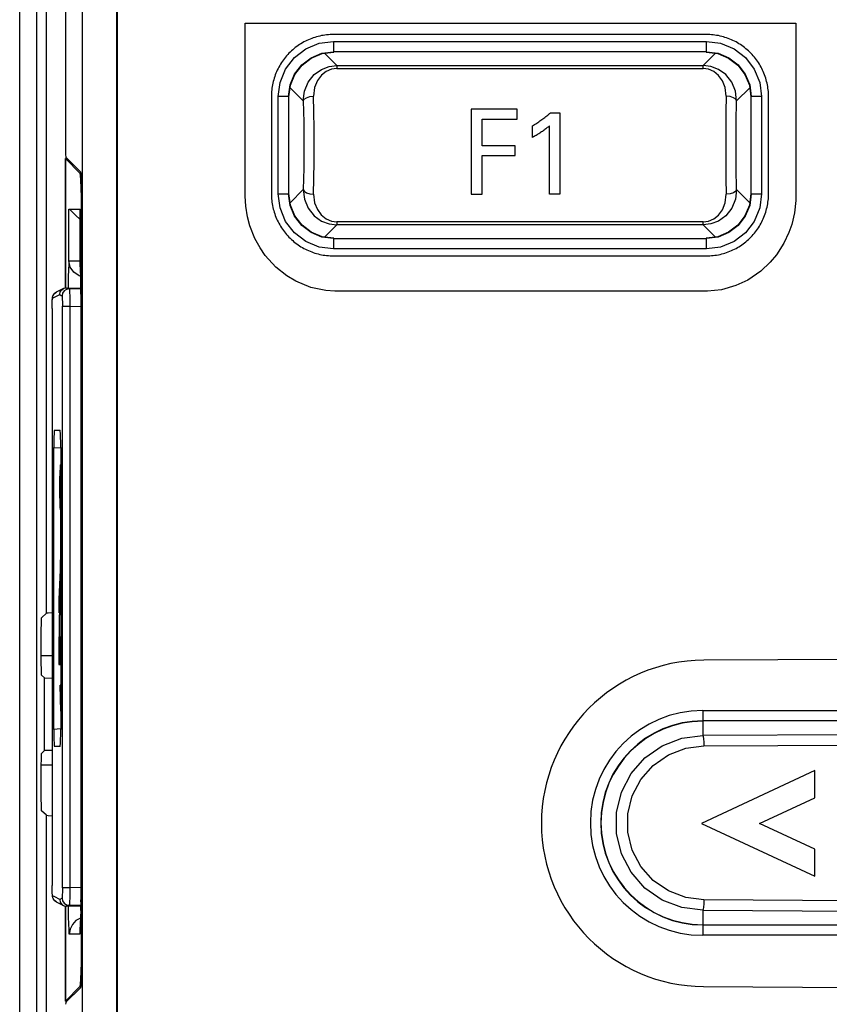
# Model space of a CAD drawing. Extents: x 35 to 410, y 33 to 287.
# Tile 20 of 65: x 63 to 71, y 198 to 208. Entities that reach past the tile are written whole.
import ezdxf

# ---------------------------------------------------------------- set-up
doc = ezdxf.new("R2010")
doc.units = 0
doc.header["$LTSCALE"] = 23.1
doc.layers.get('0').update_dxf_attribs({"linetype": 'CONTINUOUS'})
doc.layers.add('ALL_FEATURES', color=7, linetype='CONTINUOUS')

msp = doc.modelspace()

# ---------------------------------------------------------------- linework, layer by layer
at = {"color": 7, "linetype": 'CONTINUOUS'}
for p, q in [((63.5435, 227.5583), (63.5435, 194.225)), ((63.8768, 194.2241), (63.8768, 227.5592)), ((63.8855, 194.2328), (63.8855, 227.5505)), ((63.3806, 220.8778), (63.3806, 206.6528)), ((65.8625, 207.6103), (65.9741, 207.625)), ((69.5753, 207.625), (69.6869, 207.6103)), ((65.5413, 207.1923), (65.5561, 207.3038)), ((69.9933, 207.3038), (70.008, 207.1923)), ((63.3806, 206.6528), (63.3807, 206.6495)), ((63.3874, 206.5987), (63.3806, 206.5971)), ((63.3806, 205.3474), (63.3806, 206.5971)), ((63.3806, 206.5971), (63.3807, 206.5969)), ((63.3807, 206.6495), (63.3823, 206.628)), ((63.5247, 206.4529), (63.3807, 206.5969)), ((63.3859, 206.6083), (63.5252, 206.469)), ((63.395, 206.5993), (63.3874, 206.5987)), ((63.5282, 206.4338), (63.5247, 206.4529)), ((63.5252, 206.469), (63.5287, 206.4499)), ((63.5287, 206.4499), (63.5319, 206.4014)), ((65.5561, 206.1461), (65.5413, 206.2577)), ((70.008, 206.2577), (69.9933, 206.1461)), ((63.5359, 198.9302), (63.5359, 206.1198)), ((63.5365, 198.9141), (63.5365, 206.1359)), ((63.4155, 206.1083), (63.5221, 206.1083)), ((63.4797, 206.0485), (63.522, 206.0072)), ((63.5219, 206.1083), (63.5221, 206.1083)), ((63.522, 205.6069), (63.522, 206.1082)), ((65.9741, 205.825), (65.8625, 205.8397)), ((69.6869, 205.8397), (69.5753, 205.825)), ((63.5235, 205.5844), (63.522, 205.6069)), ((63.5235, 205.5845), (63.5243, 205.5756)), ((63.5235, 205.5845), (63.5235, 205.5844)), ((63.5243, 205.5756), (63.5252, 205.563)), ((63.5252, 205.563), (63.5261, 205.5461)), ((63.2749, 205.2922), (63.2932, 205.3055)), ((63.3629, 205.3404), (63.293, 205.3055)), ((63.3952, 205.3474), (63.5305, 205.3427)), ((63.2528, 205.1459), (63.2528, 199.5708)), ((63.2751, 203.9708), (63.3296, 203.9708)), ((63.2694, 201.0785), (63.2694, 203.8048)), ((63.3354, 203.8048), (63.3354, 201.0785)), ((63.3341, 203.1995), (63.3341, 202.7168)), ((63.3221, 202.3332), (63.3327, 202.62)), ((63.3341, 202.5378), (63.3247, 202.2822)), ((63.3233, 201.9737), (63.3233, 202.1854)), ((63.3171, 201.9737), (63.3171, 201.7071)), ((63.3202, 201.9737), (63.3171, 201.9737)), ((63.3264, 201.7071), (63.3264, 201.9737)), ((63.3264, 201.9737), (63.3341, 201.9737)), ((63.1481, 201.7917), (63.2528, 201.7917)), ((63.3171, 201.7071), (63.3341, 201.7071)), ((63.3354, 201.2553), (63.331, 201.5071)), ((63.3341, 201.5071), (63.331, 201.5071)), ((63.3296, 200.9125), (63.2751, 200.9125)), ((63.2528, 200.733), (63.1481, 200.733)), ((63.2538, 199.4972), (63.2533, 199.5163)), ((63.293, 199.4112), (63.3629, 199.3763)), ((63.3806, 198.4529), (63.3806, 199.3693)), ((63.3956, 199.3693), (63.5305, 199.374)), ((63.5353, 198.8294), (63.5359, 198.9302)), ((63.5247, 198.5971), (63.3807, 198.4531)), ((63.5247, 198.5971), (63.5282, 198.6162)), ((63.5287, 198.6001), (63.5252, 198.581)), ((63.5319, 198.6486), (63.5287, 198.6001)), ((63.3859, 198.4417), (63.5252, 198.581)), ((63.3807, 198.4531), (63.3806, 198.4529))]:
    msp.add_line(p, q, dxfattribs=at)
at = {"color": 9, "linetype": 'CONTINUOUS'}
for p, q in [((63.3807, 220.8778), (63.3807, 206.6495)), ((65.9717, 207.7279), (65.9717, 207.6279)), ((65.9717, 207.7279), (69.5777, 207.7279)), ((69.5777, 207.6279), (69.5777, 207.7279)), ((66.0041, 207.4951), (65.8858, 207.6134)), ((65.9717, 207.6279), (65.9746, 207.625)), ((69.5777, 207.6279), (65.9717, 207.6279)), ((69.6635, 207.6134), (69.5453, 207.4951)), ((69.5747, 207.625), (69.5777, 207.6279)), ((66.0041, 207.4951), (66.0041, 207.4657)), ((66.0041, 207.4951), (69.5453, 207.4951)), ((66.0041, 207.4657), (69.5453, 207.4657)), ((69.5453, 207.4657), (69.5453, 207.4951)), ((65.553, 207.2805), (65.6803, 207.1531)), ((69.869, 207.1531), (69.9964, 207.2805)), ((65.4384, 206.2553), (65.4384, 207.1947)), ((65.5384, 207.1947), (65.4384, 207.1947)), ((65.5384, 207.1947), (65.5384, 206.2553)), ((65.5413, 207.1917), (65.5384, 207.1947)), ((70.0109, 207.1947), (70.008, 207.1917)), ((70.0109, 206.2553), (70.0109, 207.1947)), ((70.1109, 207.1947), (70.0109, 207.1947)), ((70.1109, 207.1947), (70.1109, 206.2553)), ((63.3807, 206.5969), (63.3807, 205.3474)), ((63.5247, 206.4529), (63.5282, 206.4529)), ((65.4384, 206.2553), (65.5384, 206.2553)), ((65.5384, 206.2553), (65.5413, 206.2583)), ((65.6803, 206.2969), (65.553, 206.1695)), ((69.9964, 206.1695), (69.869, 206.2969)), ((70.008, 206.2583), (70.0109, 206.2553)), ((70.0109, 206.2553), (70.1109, 206.2553)), ((63.4155, 205.6069), (63.4155, 206.1083)), ((63.5221, 206.1083), (63.5221, 205.6069)), ((65.8858, 205.8366), (66.0041, 205.9549)), ((66.0041, 205.9843), (66.0041, 205.9549)), ((69.5453, 205.9843), (66.0041, 205.9843)), ((69.5453, 205.9549), (66.0041, 205.9549)), ((69.5453, 205.9549), (69.5453, 205.9843)), ((69.5453, 205.9549), (69.6635, 205.8366)), ((65.9746, 205.825), (65.9717, 205.8221)), ((65.9717, 205.8221), (65.9717, 205.7221)), ((65.9717, 205.8221), (69.5777, 205.8221)), ((69.5777, 205.8221), (69.5747, 205.825)), ((69.5777, 205.7221), (69.5777, 205.8221)), ((69.5777, 205.7221), (65.9717, 205.7221)), ((63.4155, 205.6069), (63.5221, 205.6069)), ((63.5249, 205.5745), (63.5221, 205.6069)), ((63.5221, 205.6069), (63.5235, 205.5845)), ((63.5273, 205.5215), (63.5249, 205.5745)), ((63.4072, 205.3706), (63.4071, 205.347)), ((63.2562, 205.2458), (63.326, 205.2808)), ((63.2562, 205.2458), (63.2615, 205.2719)), ((63.326, 205.2808), (63.3412, 205.2732)), ((63.3412, 205.2732), (63.3487, 205.2694)), ((63.3952, 205.3474), (63.4175, 205.336)), ((63.5306, 205.3322), (63.4175, 205.336)), ((63.5308, 205.2844), (63.5307, 205.2844)), ((63.5308, 205.2844), (63.5308, 199.4323)), ((63.3521, 199.5472), (63.3521, 205.1695)), ((63.3521, 205.1695), (63.4234, 205.1695)), ((63.4234, 205.1695), (63.4234, 199.5472)), ((63.4234, 205.1695), (63.5307, 205.1658)), ((63.2694, 203.8048), (63.3349, 203.7991)), ((63.3247, 202.2822), (63.3341, 202.2822)), ((63.3341, 202.1854), (63.3233, 202.1854)), ((69.5413, 201.2613), (69.5413, 201.0189)), ((69.5413, 201.2613), (71.4277, 201.2613)), ((63.3349, 201.0843), (63.2694, 201.0785)), ((71.4277, 201.1613), (69.5413, 201.1613)), ((71.3964, 201.0296), (69.5413, 201.0189)), ((69.5523, 200.919), (71.4074, 200.9297)), ((63.5307, 199.5509), (63.4234, 199.5472)), ((63.2795, 199.4592), (63.2562, 199.4708)), ((63.326, 199.4359), (63.2795, 199.4592)), ((63.4234, 199.5472), (63.3521, 199.5472)), ((63.293, 199.4112), (63.2765, 199.4229)), ((63.3487, 199.4473), (63.326, 199.4359)), ((63.3807, 199.3693), (63.3807, 198.4531)), ((63.4175, 199.3806), (63.3952, 199.3693)), ((63.4071, 199.3697), (63.4072, 199.3473)), ((63.4175, 199.3806), (63.5305, 199.3845)), ((63.5307, 199.4128), (63.5308, 199.4323)), ((63.5307, 199.4322), (63.5308, 199.4322)), ((71.4074, 199.4203), (69.5523, 199.431)), ((69.5413, 199.3311), (69.5413, 199.0887)), ((69.5413, 199.3311), (71.3964, 199.3204)), ((69.5413, 199.1887), (71.4277, 199.1887)), ((63.5192, 199.0994), (63.4184, 199.0994)), ((71.4277, 199.0887), (69.5413, 199.0887)), ((63.5282, 198.5971), (63.5247, 198.5971))]:
    msp.add_line(p, q, dxfattribs=at)
for points in [[(65.4384, 207.1947), (65.4563, 207.3315), (65.5096, 207.4609), (65.5946, 207.5717), (65.7055, 207.6567), (65.8348, 207.7101), (65.9717, 207.7279)], [(69.5777, 207.7279), (69.7145, 207.7101), (69.8439, 207.6567), (69.9547, 207.5718), (70.0397, 207.4609), (70.0931, 207.3315), (70.1109, 207.1947)], [(65.5384, 207.1947), (65.5532, 207.3068), (65.5964, 207.4113), (65.6653, 207.5011), (65.755, 207.5699), (65.8595, 207.6132), (65.9717, 207.6279)], [(69.5777, 207.6279), (69.6898, 207.6132), (69.7943, 207.5699), (69.8841, 207.5011), (69.9529, 207.4113), (69.9962, 207.3068), (70.0109, 207.1947)], [(65.6803, 207.1531), (65.6913, 207.2466), (65.7276, 207.3347), (65.7849, 207.4071), (65.855, 207.4578), (65.9297, 207.4863), (66.0041, 207.4951)], [(66.0041, 207.4657), (65.9529, 207.459), (65.9015, 207.4373), (65.8552, 207.4006), (65.8169, 207.3492), (65.7899, 207.2821), (65.7802, 207.1981)], [(69.869, 207.1531), (69.858, 207.2466), (69.8218, 207.3347), (69.7645, 207.4071), (69.6944, 207.4578), (69.6196, 207.4863), (69.5453, 207.4951)], [(69.7691, 207.1981), (69.7597, 207.281), (69.7331, 207.3479), (69.6954, 207.3995), (69.6491, 207.4366), (69.5974, 207.4586), (69.5453, 207.4657)], [(65.6803, 207.1531), (65.6892, 207.1699), (65.7112, 207.1842), (65.743, 207.1941), (65.7802, 207.1981)], [(65.7855, 206.725), (65.7849, 206.8879), (65.7831, 207.0469), (65.7802, 207.1981)], [(69.7691, 207.1981), (69.7662, 207.0469), (69.7644, 206.8879), (69.7638, 206.725)], [(69.869, 207.1531), (69.8601, 207.1699), (69.8382, 207.1842), (69.8063, 207.1941), (69.7691, 207.1981)], [(65.6803, 207.1531), (65.6843, 206.9461), (65.6857, 206.725), (65.6843, 206.5039), (65.6803, 206.2969)], [(69.869, 206.2969), (69.865, 206.5039), (69.8637, 206.725), (69.865, 206.9461), (69.869, 207.1531)], [(65.7802, 206.2519), (65.7831, 206.4031), (65.7849, 206.5621), (65.7855, 206.725)], [(69.7638, 206.725), (69.7644, 206.5621), (69.7662, 206.4031), (69.7691, 206.2519)], [(65.9717, 205.7221), (65.8348, 205.7399), (65.7055, 205.7933), (65.5946, 205.8782), (65.5096, 205.9891), (65.4563, 206.1185), (65.4384, 206.2553)], [(65.9717, 205.8221), (65.8595, 205.8368), (65.755, 205.8801), (65.6653, 205.9489), (65.5964, 206.0387), (65.5532, 206.1432), (65.5384, 206.2553)], [(65.6803, 206.2969), (65.6913, 206.2034), (65.7276, 206.1153), (65.7849, 206.0429), (65.855, 205.9922), (65.9297, 205.9637), (66.0041, 205.9549)], [(65.6803, 206.2969), (65.6892, 206.2801), (65.7112, 206.2658), (65.743, 206.2559), (65.7802, 206.2519)], [(65.7802, 206.2519), (65.7896, 206.169), (65.8162, 206.1021), (65.854, 206.0505), (65.9003, 206.0134), (65.9519, 205.9914), (66.0041, 205.9843)], [(69.869, 206.2969), (69.858, 206.2034), (69.8217, 206.1153), (69.7644, 206.0429), (69.6944, 205.9922), (69.6196, 205.9637), (69.5453, 205.9549)], [(69.5453, 205.9843), (69.5965, 205.991), (69.6478, 206.0127), (69.6942, 206.0494), (69.7324, 206.1008), (69.7594, 206.1679), (69.7691, 206.2519)], [(70.1109, 206.2553), (70.0931, 206.1185), (70.0397, 205.9891), (69.9548, 205.8783), (69.8439, 205.7933), (69.7145, 205.7399), (69.5777, 205.7221)], [(70.0109, 206.2553), (69.9962, 206.1432), (69.9529, 206.0387), (69.8841, 205.9489), (69.7943, 205.8801), (69.6898, 205.8368), (69.5777, 205.8221)], [(69.869, 206.2969), (69.8601, 206.2801), (69.8382, 206.2658), (69.8063, 206.2559), (69.7691, 206.2519)], [(63.4155, 205.6069), (63.4127, 205.5745), (63.4102, 205.5215), (63.4084, 205.452), (63.4072, 205.3706)], [(63.5289, 205.4567), (63.5124, 205.4608), (63.4616, 205.4964), (63.4277, 205.5474), (63.4155, 205.6069)], [(63.5308, 205.2844), (63.5304, 205.3706), (63.5292, 205.452), (63.5273, 205.5215)], [(63.2615, 205.2719), (63.2765, 205.2938), (63.293, 205.3055)], [(63.4177, 205.336), (63.3915, 205.3316), (63.3691, 205.3174), (63.354, 205.2955), (63.3487, 205.2694)], [(63.3487, 205.2694), (63.35, 205.2619), (63.3511, 205.2395), (63.3519, 205.206), (63.3521, 205.1695)], [(63.4177, 205.336), (63.4201, 205.3272), (63.422, 205.3032), (63.4232, 205.2664), (63.4237, 205.2204), (63.4234, 205.1695)], [(63.2528, 205.1459), (63.253, 205.1824), (63.2538, 205.216), (63.255, 205.2383), (63.2562, 205.2458)], [(69.5413, 199.3311), (69.3396, 199.3567), (69.15, 199.4296), (68.9834, 199.5457), (68.8496, 199.6979), (68.756, 199.8774), (68.7078, 200.0739), (68.7078, 200.2761), (68.756, 200.4726), (68.8496, 200.6521), (68.9834, 200.8043), (69.15, 200.9204), (69.3396, 200.9933), (69.5413, 201.0189)], [(69.5413, 201.0189), (69.5454, 201.0098), (69.5489, 200.9878), (69.5513, 200.9561), (69.5523, 200.919)], [(69.5523, 199.431), (69.3769, 199.453), (69.209, 199.5172), (69.0615, 199.6196), (68.9432, 199.7539), (68.8605, 199.9123), (68.818, 200.0858), (68.818, 200.2644), (68.8605, 200.4378), (68.9433, 200.5962), (69.0616, 200.7304), (69.209, 200.8328), (69.3769, 200.897), (69.5523, 200.919)], [(63.2562, 199.4708), (63.255, 199.4784), (63.2538, 199.5007), (63.253, 199.5342), (63.2528, 199.5708)], [(63.2765, 199.4229), (63.2615, 199.4448), (63.2562, 199.4708)], [(63.3521, 199.5472), (63.3519, 199.5106), (63.3511, 199.4771), (63.35, 199.4548), (63.3487, 199.4473)], [(63.4234, 199.5472), (63.4237, 199.4963), (63.4232, 199.4502), (63.422, 199.4135), (63.4201, 199.3895), (63.4177, 199.3806)], [(63.3487, 199.4473), (63.354, 199.4212), (63.3691, 199.3993), (63.3915, 199.385), (63.4177, 199.3806)], [(63.5301, 199.3293), (63.5304, 199.3473), (63.5305, 199.3697)], [(69.5523, 199.431), (69.5513, 199.3939), (69.5489, 199.3622), (69.5454, 199.3402), (69.5413, 199.3311)], [(63.4072, 199.3473), (63.4083, 199.2663), (63.4102, 199.1968), (63.4126, 199.1436), (63.4154, 199.1104), (63.4184, 199.0994)], [(63.5274, 199.1968), (63.5292, 199.2663), (63.5296, 199.292)], [(63.5289, 199.256), (63.5269, 199.2556), (63.4829, 199.2311), (63.4482, 199.1945), (63.426, 199.1492), (63.4184, 199.0994)], [(63.5192, 199.0994), (63.5221, 199.1104), (63.525, 199.1436), (63.5274, 199.1968)]]:
    msp.add_lwpolyline(points, dxfattribs=at)
at = {"color": 7, "linetype": 'CONTINUOUS'}
for points in [[(65.5561, 207.3038), (65.5993, 207.4084), (65.6682, 207.4982), (65.7579, 207.567), (65.8625, 207.6103)], [(69.6869, 207.6103), (69.7914, 207.567), (69.8812, 207.4982), (69.95, 207.4084), (69.9933, 207.3038)], [(63.3823, 206.628), (63.3841, 206.6142), (63.3859, 206.6083)], [(63.5359, 206.1198), (63.5353, 206.2206), (63.5338, 206.3119), (63.5313, 206.3853), (63.5282, 206.4338)], [(63.5319, 206.4014), (63.5343, 206.328), (63.5359, 206.2366), (63.5365, 206.1359)], [(65.8625, 205.8397), (65.7579, 205.883), (65.6682, 205.9518), (65.5993, 206.0416), (65.5561, 206.1461)], [(69.9933, 206.1461), (69.95, 206.0416), (69.8812, 205.9518), (69.7914, 205.883), (69.6869, 205.8397)], [(63.4155, 206.1083), (63.4236, 206.1019), (63.4452, 206.0817), (63.4797, 206.0485)], [(63.5261, 205.5461), (63.527, 205.525), (63.5278, 205.5), (63.5286, 205.4714), (63.5293, 205.4395), (63.5299, 205.4047), (63.5303, 205.3674), (63.5306, 205.3282), (63.5307, 205.2844)], [(63.2532, 205.1976), (63.2537, 205.2161), (63.2543, 205.2301), (63.2549, 205.2406), (63.2556, 205.249), (63.2569, 205.2574), (63.2598, 205.2679)], [(63.2598, 205.2679), (63.2658, 205.2805), (63.2749, 205.2922)], [(63.326, 205.2808), (63.3313, 205.3067), (63.3462, 205.3286), (63.3629, 205.3404)], [(63.3629, 205.3404), (63.3686, 205.343), (63.395, 205.3474)], [(63.5307, 205.2844), (63.5307, 199.4128), (63.5305, 199.3697), (63.5301, 199.3293), (63.5296, 199.292), (63.5289, 199.2579), (63.5282, 199.2274), (63.5273, 199.2006), (63.5264, 199.1776), (63.5255, 199.1589), (63.5246, 199.1447), (63.5238, 199.1355), (63.5236, 199.1333)], [(63.2528, 205.1459), (63.2529, 205.1742), (63.2532, 205.1976)], [(63.2751, 203.9708), (63.2733, 203.9627), (63.2717, 203.9392), (63.2705, 203.9024), (63.2696, 203.8563), (63.2694, 203.8048)], [(63.3354, 203.8048), (63.3351, 203.8564), (63.3343, 203.9025), (63.333, 203.9392), (63.3314, 203.9627), (63.3296, 203.9708)], [(63.3279, 203.4177), (63.3284, 203.494), (63.3297, 203.5608), (63.3318, 203.6106), (63.3343, 203.637), (63.3354, 203.6397)], [(63.3341, 203.1995), (63.3317, 203.2271), (63.3297, 203.2768), (63.3284, 203.3428), (63.3279, 203.4177)], [(63.3327, 202.62), (63.3335, 202.648), (63.334, 202.6811), (63.3341, 202.7168)], [(63.3202, 202.2044), (63.3204, 202.2519), (63.3211, 202.2959), (63.3221, 202.3332)], [(63.3247, 202.2822), (63.3239, 202.2541), (63.3234, 202.221), (63.3233, 202.1854)], [(63.2694, 201.0785), (63.2696, 201.027), (63.2705, 200.9808), (63.2717, 200.9441), (63.2734, 200.9206), (63.2751, 200.9125)], [(63.3296, 200.9125), (63.3314, 200.9207), (63.333, 200.9442), (63.3343, 200.9809), (63.3351, 201.027), (63.3354, 201.0785)], [(63.2533, 199.5163), (63.2529, 199.5409), (63.2528, 199.5708)], [(63.2647, 199.4381), (63.2588, 199.452), (63.2562, 199.4633), (63.2552, 199.4724), (63.2545, 199.483), (63.2538, 199.4972)], [(63.2933, 199.4111), (63.2748, 199.4246), (63.2647, 199.4381)], [(63.326, 199.4359), (63.3313, 199.41), (63.3462, 199.3881), (63.3629, 199.3763)], [(63.3629, 199.3763), (63.3686, 199.3737), (63.395, 199.3693)], [(63.5365, 198.9141), (63.5359, 198.8133), (63.5343, 198.722), (63.5319, 198.6486)], [(63.5282, 198.6162), (63.5313, 198.6647), (63.5338, 198.7381), (63.5353, 198.8294)], [(63.3806, 198.4529), (63.3874, 198.4513), (63.395, 198.4507)], [(63.3859, 198.4417), (63.3841, 198.4358), (63.3823, 198.422)]]:
    msp.add_lwpolyline(points, dxfattribs=at)
at = {"color": 9, "linetype": 'CONTINUOUS'}
for radius, end in [(1.0863, 269.99984), (0.9863, 270)]:
    msp.add_arc((69.5413, 200.175), radius, 90, end, dxfattribs=at)
at = {"color": 7, "linetype": 'CONTINUOUS'}
msp.add_arc((69.5413, 200.175), 0.9833, 90, 270, dxfattribs=at)
at = {"layer": 'ALL_FEATURES', "color": 9, "linetype": 'CONTINUOUS'}
for p, q in [((62.9389, 193.789), (62.9389, 227.661)), ((63.1055, 193.789), (63.1055, 227.661)), ((63.1994, 202.2016), (63.1994, 220.2484)), ((63.1994, 196.1989), (63.1994, 200.2484))]:
    msp.add_line(p, q, dxfattribs=at)
at = {"layer": 'ALL_FEATURES', "color": 40, "linetype": 'CONTINUOUS'}
for p, q in [((65.1195, 206.2319), (65.1195, 207.9046)), ((65.1195, 207.9046), (70.4424, 207.9046)), ((70.4424, 207.9046), (70.4424, 206.1904)), ((69.5777, 207.7946), (65.9717, 207.7946)), ((65.3717, 207.1947), (65.3717, 206.2553)), ((70.1776, 206.2553), (70.1776, 207.1947)), ((67.3045, 207.0719), (67.3045, 206.2503)), ((67.7491, 207.0719), (67.3045, 207.0719)), ((67.7491, 206.975), (67.7491, 207.0719)), ((67.4097, 206.7188), (67.4097, 206.975)), ((67.4097, 206.975), (67.7491, 206.975)), ((68.0687, 207.0376), (68.1608, 207.0376)), ((68.1608, 207.0376), (68.1608, 206.2503)), ((67.8949, 206.7999), (67.8949, 206.9136)), ((68.0615, 206.2503), (68.0615, 206.9136)), ((67.7295, 206.7188), (67.4097, 206.7188)), ((67.7295, 206.6238), (67.7295, 206.7188)), ((67.4097, 206.2503), (67.4097, 206.6238)), ((67.4097, 206.6238), (67.7295, 206.6238)), ((65.1239, 206.1352), (65.1195, 206.2319)), ((67.3045, 206.2503), (67.4097, 206.2503)), ((68.1608, 206.2503), (68.0615, 206.2503)), ((65.1422, 206.0319), (65.1239, 206.1352)), ((70.4424, 206.1904), (70.4293, 206.0705)), ((65.1635, 205.9465), (65.1422, 206.0319)), ((70.4293, 206.0705), (70.4013, 205.9586)), ((65.2121, 205.8238), (65.1635, 205.9465)), ((70.4013, 205.9586), (70.3744, 205.8819)), ((70.3744, 205.8819), (70.326, 205.7776)), ((65.2644, 205.7326), (65.2121, 205.8238)), ((70.326, 205.7776), (70.2543, 205.6656)), ((65.3133, 205.6573), (65.2644, 205.7326)), ((65.4146, 205.5462), (65.3133, 205.6573)), ((65.9717, 205.6554), (69.5777, 205.6554)), ((70.2543, 205.6656), (70.1925, 205.5944)), ((65.52, 205.4639), (65.4146, 205.5462)), ((70.1925, 205.5944), (70.1035, 205.5083)), ((65.6088, 205.41), (65.52, 205.4639)), ((70.1035, 205.5083), (69.9775, 205.4219)), ((65.7517, 205.3488), (65.6088, 205.41)), ((69.862, 205.3688), (69.722, 205.3275)), ((69.9775, 205.4219), (69.862, 205.3688)), ((65.8967, 205.3197), (65.7517, 205.3488)), ((65.9844, 205.3128), (65.8967, 205.3197)), ((69.5876, 205.3128), (65.9844, 205.3128)), ((69.722, 205.3275), (69.5876, 205.3128)), ((71.4369, 201.7584), (69.5507, 201.7478)), ((70.6241, 200.681), (69.5297, 200.1706)), ((70.6241, 200.4191), (70.6241, 200.681)), ((70.0908, 200.1706), (70.6241, 200.4191)), ((69.5297, 200.1706), (70.6241, 199.6603)), ((70.6241, 199.9219), (70.0908, 200.1706)), ((70.6241, 199.6603), (70.6241, 199.9219)), ((69.5501, 198.5933), (71.4363, 198.5827))]:
    msp.add_line(p, q, dxfattribs=at)
at = {"layer": 'ALL_FEATURES', "color": 7, "linetype": 'CONTINUOUS'}
for p, q in [((63.1994, 202.2016), (63.1498, 202.1569)), ((63.1481, 201.7031), (63.1481, 202.0569)), ((63.1772, 201.5758), (63.1498, 201.6032)), ((63.1772, 201.5757), (63.2528, 201.5744)), ((63.1498, 200.8468), (63.1772, 200.8742)), ((63.2528, 200.8756), (63.1772, 200.8743)), ((63.1481, 200.3931), (63.1481, 200.7468)), ((63.1994, 200.2484), (63.1498, 200.2931))]:
    msp.add_line(p, q, dxfattribs=at)
at = {"layer": 'ALL_FEATURES', "color": 40, "linetype": 'CONTINUOUS'}
for points in [[(65.9717, 207.7946), (65.9553, 207.7944), (65.9388, 207.7937), (65.9225, 207.7926), (65.906, 207.791), (65.8896, 207.789), (65.8733, 207.7865), (65.857, 207.7835), (65.8408, 207.7801), (65.8247, 207.7763), (65.8086, 207.772), (65.7928, 207.7673), (65.777, 207.7621), (65.7614, 207.7566), (65.746, 207.7505), (65.7308, 207.7441), (65.7157, 207.7373), (65.7009, 207.73), (65.6862, 207.7223), (65.6718, 207.7143), (65.6576, 207.7058), (65.6436, 207.697), (65.6299, 207.6877), (65.6164, 207.6781), (65.6032, 207.6681), (65.5903, 207.6578), (65.5777, 207.6471), (65.5653, 207.6361), (65.5533, 207.6247), (65.5416, 207.613), (65.5303, 207.601), (65.5192, 207.5886), (65.5085, 207.576), (65.4982, 207.5631), (65.4882, 207.5499), (65.4786, 207.5364), (65.4694, 207.5227), (65.4605, 207.5087), (65.452, 207.4945), (65.444, 207.4801), (65.4363, 207.4654), (65.4291, 207.4506), (65.4222, 207.4355), (65.4158, 207.4203), (65.4098, 207.4049), (65.4042, 207.3893), (65.399, 207.3735), (65.3943, 207.3577), (65.39, 207.3416), (65.3862, 207.3255), (65.3828, 207.3093), (65.3799, 207.293), (65.3774, 207.2767), (65.3753, 207.2603), (65.3738, 207.2439), (65.3726, 207.2275), (65.372, 207.2111), (65.3717, 207.1947)], [(70.1776, 207.1947), (70.1774, 207.2111), (70.1767, 207.2275), (70.1756, 207.2439), (70.174, 207.2603), (70.172, 207.2767), (70.1695, 207.293), (70.1665, 207.3093), (70.1631, 207.3256), (70.1593, 207.3417), (70.155, 207.3577), (70.1503, 207.3736), (70.1451, 207.3893), (70.1396, 207.4049), (70.1335, 207.4203), (70.1271, 207.4356), (70.1203, 207.4506), (70.113, 207.4655), (70.1053, 207.4801), (70.0973, 207.4946), (70.0888, 207.5088), (70.08, 207.5227), (70.0707, 207.5365), (70.0611, 207.5499), (70.0511, 207.5631), (70.0408, 207.576), (70.0301, 207.5887), (70.0191, 207.601), (70.0077, 207.613), (69.996, 207.6247), (69.984, 207.6361), (69.9717, 207.6471), (69.959, 207.6578), (69.9461, 207.6681), (69.9329, 207.6781), (69.9194, 207.6877), (69.9057, 207.697), (69.8917, 207.7058), (69.8775, 207.7143), (69.8631, 207.7224), (69.8484, 207.73), (69.8336, 207.7373), (69.8185, 207.7441), (69.8033, 207.7506), (69.7879, 207.7566), (69.7723, 207.7621), (69.7566, 207.7673), (69.7407, 207.772), (69.7247, 207.7763), (69.7085, 207.7801), (69.6923, 207.7835), (69.676, 207.7865), (69.6597, 207.789), (69.6433, 207.791), (69.6269, 207.7926), (69.6105, 207.7937), (69.5941, 207.7944), (69.5777, 207.7946)], [(67.8949, 206.9136), (67.9056, 206.9198), (67.9162, 206.9261), (67.9266, 206.9325), (67.937, 206.939), (67.9472, 206.9455), (67.9573, 206.9522), (67.9673, 206.9589), (67.9771, 206.9657), (67.9869, 206.9726), (67.9965, 206.9796), (68.006, 206.9866), (68.0153, 206.9937), (68.0245, 207.0009), (68.0336, 207.0081), (68.0426, 207.0154), (68.0514, 207.0228), (68.0601, 207.0302), (68.0687, 207.0376)], [(68.0615, 206.9136), (68.0541, 206.9072), (68.0466, 206.9008), (68.039, 206.8945), (68.0313, 206.8883), (68.0235, 206.8822), (68.0155, 206.8761), (68.0075, 206.8701), (67.9994, 206.8641), (67.9912, 206.8583), (67.9829, 206.8525), (67.9745, 206.8469), (67.966, 206.8413), (67.9574, 206.8358), (67.9487, 206.8304), (67.94, 206.825), (67.9311, 206.8198), (67.9222, 206.8147), (67.9132, 206.8097), (67.9041, 206.8048), (67.8949, 206.7999)], [(65.3717, 206.2553), (65.372, 206.2389), (65.3726, 206.2225), (65.3738, 206.2061), (65.3753, 206.1897), (65.3774, 206.1733), (65.3799, 206.157), (65.3828, 206.1407), (65.3862, 206.1244), (65.39, 206.1083), (65.3943, 206.0923), (65.399, 206.0764), (65.4042, 206.0607), (65.4098, 206.0451), (65.4158, 206.0297), (65.4222, 206.0144), (65.4291, 205.9994), (65.4363, 205.9845), (65.444, 205.9699), (65.4521, 205.9554), (65.4605, 205.9412), (65.4694, 205.9273), (65.4786, 205.9135), (65.4882, 205.9001), (65.4982, 205.8869), (65.5085, 205.874), (65.5192, 205.8613), (65.5303, 205.849), (65.5416, 205.837), (65.5533, 205.8253), (65.5654, 205.8139), (65.5777, 205.8029), (65.5903, 205.7922), (65.6032, 205.7819), (65.6164, 205.7719), (65.6299, 205.7623), (65.6436, 205.753), (65.6576, 205.7442), (65.6718, 205.7357), (65.6862, 205.7276), (65.7009, 205.72), (65.7157, 205.7127), (65.7308, 205.7059), (65.746, 205.6994), (65.7615, 205.6934), (65.777, 205.6878), (65.7928, 205.6827), (65.8087, 205.678), (65.8247, 205.6737), (65.8408, 205.6699), (65.857, 205.6665), (65.8733, 205.6635), (65.8896, 205.661), (65.906, 205.659), (65.9225, 205.6574), (65.9389, 205.6563), (65.9553, 205.6556), (65.9717, 205.6554)], [(69.5777, 205.6554), (69.5941, 205.6556), (69.6105, 205.6563), (69.6269, 205.6574), (69.6433, 205.659), (69.6597, 205.661), (69.676, 205.6635), (69.6923, 205.6665), (69.7086, 205.6699), (69.7247, 205.6737), (69.7407, 205.678), (69.7566, 205.6827), (69.7723, 205.6879), (69.7879, 205.6934), (69.8033, 205.6995), (69.8186, 205.7059), (69.8336, 205.7127), (69.8485, 205.72), (69.8631, 205.7277), (69.8776, 205.7357), (69.8918, 205.7442), (69.9057, 205.753), (69.9195, 205.7623), (69.9329, 205.7719), (69.9461, 205.7819), (69.959, 205.7922), (69.9717, 205.8029), (69.984, 205.8139), (69.996, 205.8253), (70.0077, 205.837), (70.0191, 205.849), (70.0301, 205.8613), (70.0408, 205.874), (70.0511, 205.8869), (70.0611, 205.9001), (70.0707, 205.9136), (70.08, 205.9273), (70.0888, 205.9413), (70.0973, 205.9555), (70.1054, 205.9699), (70.113, 205.9846), (70.1203, 205.9994), (70.1271, 206.0145), (70.1336, 206.0297), (70.1396, 206.0451), (70.1452, 206.0607), (70.1503, 206.0765), (70.155, 206.0923), (70.1593, 206.1084), (70.1632, 206.1245), (70.1665, 206.1407), (70.1695, 206.157), (70.172, 206.1733), (70.174, 206.1897), (70.1756, 206.2061), (70.1767, 206.2225), (70.1774, 206.2389), (70.1776, 206.2553)]]:
    msp.add_lwpolyline(points, dxfattribs=at)
at = {"layer": 'ALL_FEATURES', "color": 7, "linetype": 'CONTINUOUS'}
for points in [[(63.1481, 202.0569), (63.1482, 202.0875), (63.1484, 202.1152), (63.1488, 202.1373), (63.1493, 202.1516), (63.1498, 202.1569)], [(63.2528, 202.205), (63.2516, 202.2049), (63.2136, 202.2033), (63.1994, 202.2016)], [(63.1498, 201.6032), (63.1493, 201.6085), (63.1488, 201.6229), (63.1484, 201.6449), (63.1482, 201.6726), (63.1481, 201.7031)], [(63.1772, 200.8742), (63.1772, 201.1081), (63.1772, 201.3419), (63.1772, 201.5758)], [(63.1481, 200.7468), (63.1482, 200.7774), (63.1484, 200.8051), (63.1488, 200.8271), (63.1493, 200.8415), (63.1498, 200.8468)], [(63.1498, 200.2931), (63.1493, 200.2984), (63.1488, 200.3127), (63.1484, 200.3348), (63.1482, 200.3625), (63.1481, 200.3931)], [(63.1994, 200.2484), (63.2136, 200.2467), (63.2516, 200.2451), (63.2528, 200.245)]]:
    msp.add_lwpolyline(points, dxfattribs=at)
at = {"layer": 'ALL_FEATURES', "color": 40, "linetype": 'CONTINUOUS'}
for centre, radius, start, end in [((69.5596, 200.1706), 1.5772, 90.32099, 179.99928), ((69.5598, 200.1706), 1.5774, 179.99946, 269.64959)]:
    msp.add_arc(centre, radius, start, end, dxfattribs=at)

doc.saveas('drawing.dxf')
